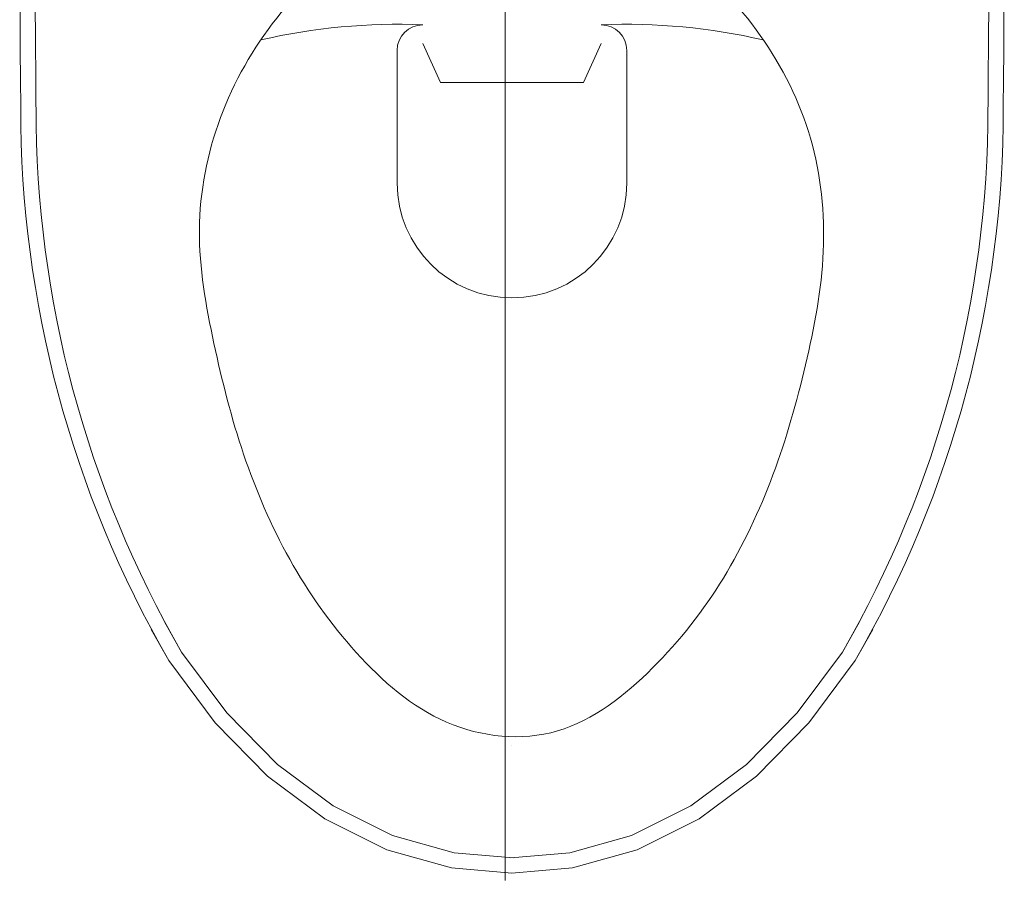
# Model space of a CAD drawing. Header units: millimetres. Extents: x -190 to 196, y -747 to 3.
# Tile 1 of 6: x -190 to 196, y -747 to -410. Entities that reach past the tile are written whole.
import ezdxf

# ---------------------------------------------------------------- set-up
doc = ezdxf.new("R2010")
doc.units = ezdxf.units.MM
doc.layers.get('0').update_dxf_attribs({"true_color": 0x000000})

msp = doc.modelspace()

# ---------------------------------------------------------------- linework, layer by layer
at = {"color": 18, "lineweight": 15, "true_color": 0x000000}
for p, q in [((0, -615.09), (0, -5)), ((0, -615.09), (0, -5)), ((0, -210.35, 390), (0, -740.49, 390)), ((0, -210.35, 390), (0, -740.49, 390)), ((-25.31, -434.35), (-32.26, -419.16)), ((30.8, -434.35), (37.74, -419.16)), ((-42.26, -473.77), (-42.26, -421.83)), ((47.74, -473.77), (47.74, -421.83)), ((-25.31, -434.35), (2.74, -434.35)), ((30.8, -434.35), (2.74, -434.35)), ((2.74, -693.93), (2.74, -693.93)), ((2.74, -693.93), (2.74, -693.93)), ((2.74, -693.93), (2.74, -693.93)), ((2.74, -693.93), (2.74, -693.93))]:
    msp.add_line(p, q, dxfattribs=at)
at = {"color": 18, "lineweight": 15, "true_color": 0x000000, "extrusion": (1, 0, 0)}
msp.add_lwpolyline([(-11.89, 4.7), (-40.81, 4.77), (-69.72, 4.82), (-98.64, 4.85), (-127.56, 4.87), (-156.48, 4.86), (-185.39, 4.84), (-214.31, 4.8), (-243.23, 4.75), (-272.15, 4.69), (-301.07, 4.62), (-358.91, 4.45), (-416.74, 4.26), (-474.58, 4.05), (-474.58, 4.05, 0.001905), (-619.7, 3.05)], format="xyb", dxfattribs=at)
msp.add_lwpolyline([(-11.89, 4.7), (-40.81, 4.77), (-69.72, 4.82), (-98.64, 4.85), (-127.56, 4.87), (-156.48, 4.86), (-185.39, 4.84), (-214.31, 4.8), (-243.23, 4.75), (-272.15, 4.69), (-301.07, 4.62), (-358.91, 4.45), (-416.74, 4.26), (-474.58, 4.05), (-474.58, 4.05, 0.001905), (-619.7, 3.05)], format="xyb", dxfattribs=at)
at = {"color": 18, "lineweight": 15, "true_color": 0x000000}
for points in [[(3.25, -738.08), (-19.9, -736.09), (-44.1, -729.36), (-67.38, -717.7), (-89.15, -701.49), (-109.04, -681.27), (-126.73, -657.45), (-133.37, -645.67)], [(2.23, -738.08), (25.38, -736.09), (49.58, -729.36), (72.86, -717.7), (94.63, -701.49), (114.52, -681.27), (132.21, -657.45), (138.85, -645.67)], [(2.74, -744.06), (-20.97, -742.02), (-46.27, -734.98), (-70.54, -722.83), (-93.11, -706.02), (-113.61, -685.18), (-131.77, -660.73), (-138.6, -648.61)], [(2.74, -744.06), (26.45, -742.02), (51.75, -734.98), (76.02, -722.83), (98.59, -706.02), (119.09, -685.18), (137.25, -660.73), (144.08, -648.61)]]:
    msp.add_lwpolyline(points, dxfattribs=at)
for centre, radius, start, end in [((9684.6, -355.95), 9874.76, 178.466498, 180.511197), ((-9679.12, -355.95), 9874.76, 359.488803, 1.533502), ((9684.6, -355.95), 9868.76, 179.137441, 180.511197), ((-9679.12, -355.95), 9868.76, 359.488803, 0.862559), ((-42.29, -648.21), 236.6, 87.5704, 103.0507), ((47.77, -648.21), 236.6, 76.9493, 92.4296), ((241.95, -444.61), 431.71, 179.9267, 210.0403), ((241.95, -444.61), 425.71, 179.9267, 210.0403), ((-236.47, -444.61), 425.71, 329.9597, 0.0733), ((-236.47, -444.61), 431.71, 329.9597, 0.0733)]:
    msp.add_arc(centre, radius, start, end, dxfattribs=at)
at = {"color": 18, "lineweight": 15, "true_color": 0x000000, "extrusion": (0, 0, -1)}
for centre, radius, start, end in [((32.26, -421.83), 10, 0, 90), ((-37.74, -421.83), 10, 90, 180), ((-2.74, -473.77), 45, 270, 359.995), ((-2.74, -473.77), 45, 180.005, 270)]:
    msp.add_arc(centre, radius, start, end, dxfattribs=at)
at = {"color": 18, "lineweight": 15, "true_color": 0x000000, "extrusion": (-1, 0, 0)}
for centre, radius, start, end in [((615.1, 5), 5, 269.9626, 337.0382), ((615.1, 5), 5, 269.9626, 337.0382), ((740.49, 383.5), 6.5, 348.6088, 90.0159), ((740.49, 383.5), 6.5, 348.6088, 90.0159)]:
    msp.add_arc(centre, radius, start, end, dxfattribs=at)
at = {"color": 18, "lineweight": 15, "true_color": 0x000000}
for points, knots in [([(0, -746.86, 382.22), (0, -746.86, 382.22), (0, -746.83, 382.21), (0, -746.79, 382.22), (0, -746.7, 382.22), (0, -746.59, 382.22), (0, -746.44, 382.22), (0, -746.17, 382.22), (0, -745.76, 382.23), (0, -745.16, 382.23), (0, -744.42, 382.24), (0, -743.55, 382.25), (0, -742.12, 382.27), (0, -740, 382.29), (0, -737.06, 382.32), (0, -733.63, 382.36), (0, -729.74, 382.4), (0, -725.41, 382.44), (0, -718.86, 382.49), (0, -709.84, 382.56), (0, -698.13, 382.63), (0, -685.38, 382.69), (0, -671.76, 382.75), (0, -657.41, 382.8), (0, -642.45, 382.84), (0, -621.59, 382.89), (0, -594.68, 382.93), (0, -561.65, 382.94), (0, -527.9, 382.97), (0, -493.75, 383.03), (0, -459.42, 383.04), (0, -413.57, 383.03), (0, -356.23, 383.05), (0, -310.35, 383.05), (0, -287.41, 383.05)], [0, 0, 0, 0, 0.016408, 0.065714, 0.148049, 0.263544, 0.412327, 0.59453, 1.059716, 1.660143, 2.396788, 3.269487, 4.277099, 6.692367, 9.632307, 13.073373, 16.981878, 21.323929, 26.065953, 36.61674, 48.393677, 61.196544, 74.862403, 89.255338, 104.252632, 119.740658, 151.835337, 184.987859, 218.834123, 253.069631, 287.432732, 321.827882, 390.63299, 459.458294, 459.458294, 459.458294, 459.458294]), ([(0, -746.86, 382.22), (0, -746.86, 382.22), (0, -746.83, 382.21), (0, -746.79, 382.22), (0, -746.7, 382.22), (0, -746.59, 382.22), (0, -746.44, 382.22), (0, -746.17, 382.22), (0, -745.76, 382.23), (0, -745.16, 382.23), (0, -744.42, 382.24), (0, -743.55, 382.25), (0, -742.12, 382.27), (0, -740, 382.29), (0, -737.06, 382.32), (0, -733.63, 382.36), (0, -729.74, 382.4), (0, -725.41, 382.44), (0, -718.86, 382.49), (0, -709.84, 382.56), (0, -698.13, 382.63), (0, -685.38, 382.69), (0, -671.76, 382.75), (0, -657.41, 382.8), (0, -642.45, 382.84), (0, -621.59, 382.89), (0, -594.68, 382.93), (0, -561.65, 382.94), (0, -527.9, 382.97), (0, -493.75, 383.03), (0, -459.42, 383.04), (0, -413.57, 383.03), (0, -356.23, 383.05), (0, -310.35, 383.05), (0, -287.41, 383.05)], [0, 0, 0, 0, 0.016408, 0.065714, 0.148049, 0.263544, 0.412327, 0.59453, 1.059716, 1.660143, 2.396788, 3.269487, 4.277099, 6.692367, 9.632307, 13.073373, 16.981878, 21.323929, 26.065953, 36.61674, 48.393677, 61.196544, 74.862403, 89.255338, 104.252632, 119.740658, 151.835337, 184.987859, 218.834123, 253.069631, 287.432732, 321.827882, 390.63299, 459.458294, 459.458294, 459.458294, 459.458294]), ([(0, -619.7, 3.05), (0, -632.73, 33.8), (0, -683.8, 156.93), (0, -727.1, 284.18), (0, -746.86, 382.22)], [0, 0, 0, 0, 100.187097, 400.22035, 400.22035, 400.22035, 400.22035]), ([(0, -619.7, 3.05), (0, -632.73, 33.8), (0, -683.8, 156.93), (0, -727.1, 284.18), (0, -746.86, 382.22)], [0, 0, 0, 0, 100.187097, 400.22035, 400.22035, 400.22035, 400.22035])]:
    msp.add_open_spline(points, degree=3, knots=knots, dxfattribs=at)
for points in [[(20.58, -688.34, 391.37), (34.64, -684.25, 391.37), (59.42, -664.68, 391.37), (86.93, -629.47, 391.37), (106.14, -588.38, 391.37), (118.4, -545.19, 391.37), (126.85, -500.71, 391.37), (122.37, -455.5, 391.37), (101.83, -414.66, 391.37), (70.4, -381.97, 391.37), (29.97, -360.43, 391.37), (-15.97, -358.14, 391.37), (-57.91, -376.9, 391.37), (-91.25, -407.75, 391.37), (-113.76, -447.3, 391.37), (-122.54, -492.1, 391.37), (-114.52, -536.85, 391.37), (-103.55, -580.34, 391.37), (-85.67, -621.94, 391.37), (-59.77, -658.64, 391.37), (-24.95, -689.22, 391.37), (6.52, -692.43, 391.37), (20.58, -688.34, 391.37)], [(20.58, -688.34), (34.64, -684.25), (59.42, -664.68), (86.93, -629.47), (106.14, -588.38), (118.4, -545.19), (126.85, -500.71), (122.37, -455.5), (101.83, -414.66), (70.4, -381.97), (29.97, -360.43), (-15.97, -358.14), (-57.91, -376.9), (-91.25, -407.75), (-113.76, -447.3), (-122.54, -492.1), (-114.52, -536.85), (-103.55, -580.34), (-85.67, -621.94), (-59.77, -658.64), (-24.95, -689.22), (6.52, -692.43), (20.58, -688.34)]]:
    msp.add_open_spline(points, degree=3, dxfattribs=at)

doc.saveas('drawing.dxf')
